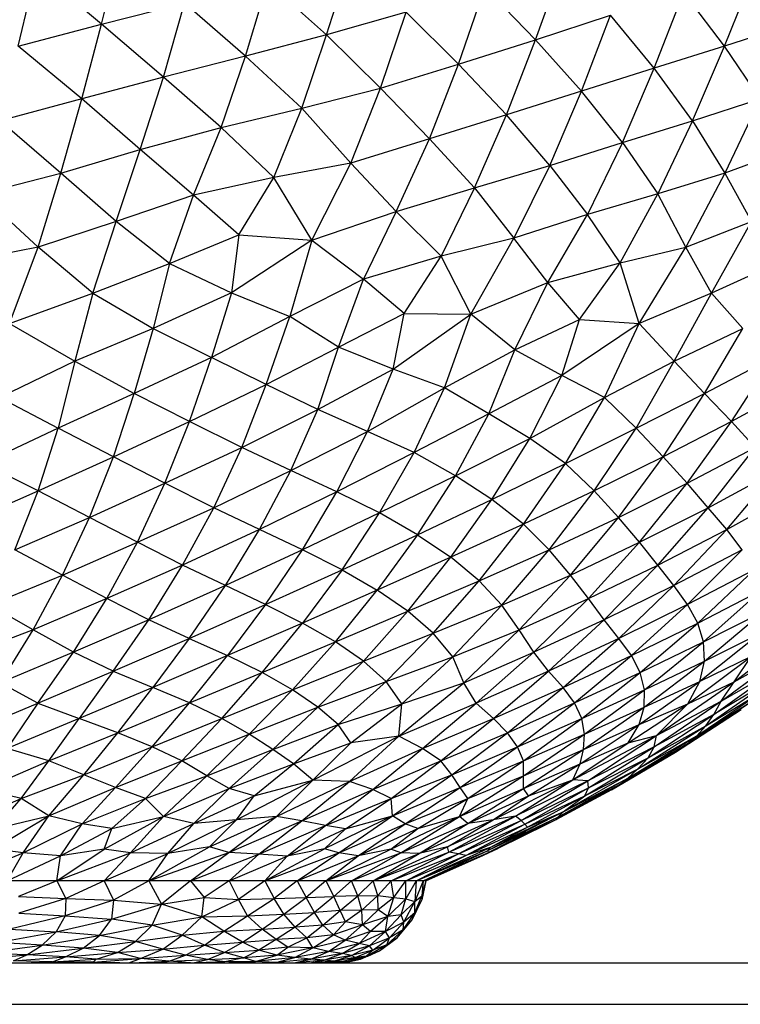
# Paper-space layout '_Derecha' of a CAD drawing. Header units: millimetres. Extents: x -200 to 200, y -209 to 424.
# Tile 7 of 30: x 30 to 65, y -209 to -162. Entities that reach past the tile are written whole.
import ezdxf

# ---------------------------------------------------------------- set-up
doc = ezdxf.new("R2010")
doc.units = ezdxf.units.MM

psp = doc.layouts.new('_Derecha')

# ---------------------------------------------------------------- linework, layer by layer
at = {"color": 7, "linetype": 'Continuous', "lineweight": 25}
for p, q in [((34.41, -162.09), (35.361, -158.416)), ((45.226, -162.614), (46.378, -158.988)), ((55.259, -162.843), (56.577, -159.152)), ((30.411, -163.145), (31.299, -159.488)), ((34.41, -162.09), (31.299, -159.488)), ((64.333, -163.145), (65.804, -159.488)), ((41.324, -163.63), (42.399, -160.082)), ((45.226, -162.614), (42.399, -160.082)), ((51.56, -164.011), (52.83, -160.338)), ((55.259, -162.843), (52.83, -160.338)), ((60.955, -164.215), (62.377, -160.562)), ((64.333, -163.145), (62.377, -160.562)), ((34.41, -162.09), (38.405, -161.085)), ((37.388, -164.638), (38.405, -161.085)), ((41.324, -163.63), (38.405, -161.085)), ((49.044, -161.512), (45.226, -162.614)), ((47.81, -165.161), (49.044, -161.512)), ((51.56, -164.011), (49.044, -161.512)), ((55.259, -162.843), (58.862, -161.669)), ((57.473, -165.315), (58.862, -161.669)), ((60.955, -164.215), (58.862, -161.669)), ((30.411, -163.145), (34.41, -162.09)), ((33.466, -165.683), (34.41, -162.09)), ((37.388, -164.638), (34.41, -162.09)), ((67.601, -162.09), (64.333, -163.145)), ((45.226, -162.614), (41.324, -163.63)), ((44.029, -166.134), (45.226, -162.614)), ((47.81, -165.161), (45.226, -162.614)), ((51.56, -164.011), (55.259, -162.843)), ((53.864, -166.454), (55.259, -162.843)), ((57.473, -165.315), (55.259, -162.843)), ((33.466, -165.683), (30.411, -163.145)), ((64.333, -163.145), (60.955, -164.215)), ((62.789, -166.738), (64.333, -163.145)), ((66.04, -165.683), (64.333, -163.145)), ((41.324, -163.63), (37.388, -164.638)), ((40.169, -167.061), (41.324, -163.63)), ((44.029, -166.134), (41.324, -163.63)), ((47.81, -165.161), (51.56, -164.011)), ((50.165, -167.602), (51.56, -164.011)), ((53.864, -166.454), (51.56, -164.011)), ((60.955, -164.215), (57.473, -165.315)), ((59.437, -167.784), (60.955, -164.215)), ((62.789, -166.738), (60.955, -164.215)), ((37.388, -164.638), (33.466, -165.683)), ((36.277, -168.107), (37.388, -164.638)), ((40.169, -167.061), (37.388, -164.638)), ((44.029, -166.134), (47.81, -165.161)), ((46.395, -168.771), (47.81, -165.161)), ((50.165, -167.602), (47.81, -165.161)), ((57.473, -165.315), (53.864, -166.454)), ((55.952, -168.874), (57.473, -165.315)), ((59.437, -167.784), (57.473, -165.315)), ((33.466, -165.683), (29.532, -166.738)), ((32.47, -169.244), (33.466, -165.683)), ((36.277, -168.107), (33.466, -165.683)), ((62.789, -166.738), (66.04, -165.683)), ((66.04, -165.683), (64.349, -169.244)), ((40.169, -167.061), (44.029, -166.134)), ((42.692, -169.463), (44.029, -166.134)), ((46.395, -168.771), (44.029, -166.134)), ((32.47, -169.244), (29.532, -166.738)), ((53.864, -166.454), (50.165, -167.602)), ((52.328, -169.947), (53.864, -166.454)), ((55.952, -168.874), (53.864, -166.454)), ((59.437, -167.784), (62.789, -166.738)), ((62.789, -166.738), (61.124, -170.244)), ((62.789, -166.738), (64.349, -169.244)), ((36.277, -168.107), (40.169, -167.061)), ((38.825, -170.303), (40.169, -167.061)), ((42.692, -169.463), (40.169, -167.061)), ((50.165, -167.602), (46.395, -168.771)), ((48.56, -171.085), (50.165, -167.602)), ((52.328, -169.947), (50.165, -167.602)), ((55.952, -168.874), (59.437, -167.784)), ((59.437, -167.784), (57.759, -171.232)), ((59.437, -167.784), (61.124, -170.244)), ((32.47, -169.244), (36.277, -168.107)), ((35.125, -171.571), (36.277, -168.107)), ((38.825, -170.303), (36.277, -168.107)), ((67.48, -168.107), (64.349, -169.244)), ((46.395, -168.771), (42.692, -169.463)), ((44.521, -172.472), (46.395, -168.771)), ((48.56, -171.085), (46.395, -168.771)), ((28.597, -170.244), (32.47, -169.244)), ((31.377, -172.811), (32.47, -169.244)), ((35.125, -171.571), (32.47, -169.244)), ((52.328, -169.947), (55.952, -168.874)), ((55.952, -168.874), (54.223, -172.371)), ((55.952, -168.874), (57.759, -171.232)), ((64.349, -169.244), (61.124, -170.244)), ((64.349, -169.244), (62.477, -172.811)), ((64.349, -169.244), (65.636, -171.571)), ((42.692, -169.463), (38.825, -170.303)), ((41.017, -172.21), (42.692, -169.463)), ((44.521, -172.472), (42.692, -169.463)), ((48.56, -171.085), (52.328, -169.947)), ((52.328, -169.947), (50.725, -173.243)), ((52.328, -169.947), (54.223, -172.371)), ((31.377, -172.811), (28.597, -170.244)), ((38.825, -170.303), (35.125, -171.571)), ((37.687, -173.583), (38.825, -170.303)), ((41.017, -172.21), (38.825, -170.303)), ((61.124, -170.244), (57.759, -171.232)), ((59.326, -173.561), (61.124, -170.244)), ((62.477, -172.811), (61.124, -170.244)), ((44.521, -172.472), (48.56, -171.085)), ((48.56, -171.085), (46.994, -174.345)), ((48.56, -171.085), (50.725, -173.243)), ((35.125, -171.571), (31.377, -172.811)), ((33.993, -175.008), (35.125, -171.571)), ((37.687, -173.583), (35.125, -171.571)), ((57.759, -171.232), (54.223, -172.371)), ((55.842, -174.5), (57.759, -171.232)), ((59.326, -173.561), (57.759, -171.232)), ((62.477, -172.811), (65.636, -171.571)), ((63.706, -175.008), (65.636, -171.571)), ((37.687, -173.583), (41.017, -172.21)), ((41.017, -172.21), (40.665, -174.989)), ((44.521, -172.472), (40.665, -174.989)), ((41.017, -172.21), (44.521, -172.472)), ((44.521, -172.472), (43.456, -176.14)), ((44.521, -172.472), (46.994, -174.345)), ((54.223, -172.371), (50.725, -173.243)), ((52.159, -176.023), (54.223, -172.371)), ((55.842, -174.5), (54.223, -172.371)), ((31.377, -172.811), (27.545, -173.561)), ((29.991, -176.474), (31.377, -172.811)), ((33.993, -175.008), (31.377, -172.811)), ((59.326, -173.561), (62.477, -172.811)), ((60.233, -176.474), (62.477, -172.811)), ((63.706, -175.008), (62.477, -172.811)), ((50.725, -173.243), (46.994, -174.345)), ((48.955, -175.992), (50.725, -173.243)), ((52.159, -176.023), (50.725, -173.243)), ((33.993, -175.008), (37.687, -173.583)), ((37.687, -173.583), (36.901, -176.716)), ((37.687, -173.583), (40.665, -174.989)), ((55.842, -174.5), (59.326, -173.561)), ((57.371, -176.273), (59.326, -173.561)), ((60.233, -176.474), (59.326, -173.561)), ((66.846, -173.583), (63.706, -175.008)), ((46.994, -174.345), (43.456, -176.14)), ((45.804, -177.607), (46.994, -174.345)), ((48.955, -175.992), (46.994, -174.345)), ((52.159, -176.023), (55.842, -174.5)), ((54.26, -177.734), (55.842, -174.5)), ((57.371, -176.273), (55.842, -174.5)), ((29.991, -176.474), (33.993, -175.008)), ((33.993, -175.008), (33.129, -178.284)), ((33.993, -175.008), (36.901, -176.716)), ((40.665, -174.989), (36.901, -176.716)), ((40.665, -174.989), (39.703, -178.109)), ((40.665, -174.989), (43.456, -176.14)), ((63.706, -175.008), (60.233, -176.474)), ((61.913, -178.284), (63.706, -175.008)), ((65.206, -176.716), (63.706, -175.008)), ((43.456, -176.14), (39.703, -178.109)), ((42.322, -179.406), (43.456, -176.14)), ((45.804, -177.607), (43.456, -176.14)), ((45.804, -177.607), (48.955, -175.992)), ((48.429, -178.662), (48.955, -175.992)), ((48.429, -178.662), (52.159, -176.023)), ((48.955, -175.992), (52.159, -176.023)), ((50.889, -179.561), (52.159, -176.023)), ((54.26, -177.734), (52.159, -176.023)), ((54.26, -177.734), (57.371, -176.273)), ((56.524, -178.97), (57.371, -176.273)), ((57.371, -176.273), (60.233, -176.474)), ((29.991, -176.474), (33.129, -178.284)), ((36.901, -176.716), (33.129, -178.284)), ((36.901, -176.716), (35.989, -179.83)), ((36.901, -176.716), (39.703, -178.109)), ((60.233, -176.474), (56.524, -178.97)), ((58.572, -180.03), (60.233, -176.474)), ((61.913, -178.284), (60.233, -176.474)), ((61.913, -178.284), (65.206, -176.716)), ((63.377, -179.83), (65.206, -176.716)), ((42.322, -179.406), (45.804, -177.607)), ((44.804, -180.604), (45.804, -177.607)), ((48.429, -178.662), (45.804, -177.607)), ((50.889, -179.561), (54.26, -177.734)), ((53.009, -180.809), (54.26, -177.734)), ((56.524, -178.97), (54.26, -177.734)), ((39.703, -178.109), (35.989, -179.83)), ((38.634, -181.183), (39.703, -178.109)), ((42.322, -179.406), (39.703, -178.109)), ((63.377, -179.83), (66.642, -178.109)), ((64.663, -181.183), (66.642, -178.109)), ((33.129, -178.284), (29.511, -180.03)), ((33.129, -178.284), (32.341, -181.488)), ((33.129, -178.284), (35.989, -179.83)), ((44.804, -180.604), (48.429, -178.662)), ((47.193, -181.648), (48.429, -178.662)), ((50.889, -179.561), (48.429, -178.662)), ((58.572, -180.03), (61.913, -178.284)), ((60.085, -181.488), (61.913, -178.284)), ((63.377, -179.83), (61.913, -178.284)), ((56.524, -178.97), (53.009, -180.809)), ((54.979, -181.985), (56.524, -178.97)), ((58.572, -180.03), (56.524, -178.97)), ((38.634, -181.183), (42.322, -179.406)), ((41.151, -182.428), (42.322, -179.406)), ((44.804, -180.604), (42.322, -179.406)), ((47.193, -181.648), (50.889, -179.561)), ((49.435, -182.669), (50.889, -179.561)), ((53.009, -180.809), (50.889, -179.561)), ((67.891, -179.406), (64.663, -181.183)), ((29.511, -180.03), (32.341, -181.488)), ((35.989, -179.83), (32.341, -181.488)), ((34.984, -182.876), (35.989, -179.83)), ((38.634, -181.183), (35.989, -179.83)), ((54.979, -181.985), (58.572, -180.03)), ((56.697, -183.189), (58.572, -180.03)), ((60.085, -181.488), (58.572, -180.03)), ((60.085, -181.488), (63.377, -179.83)), ((61.393, -182.876), (63.377, -179.83)), ((64.663, -181.183), (63.377, -179.83)), ((41.151, -182.428), (44.804, -180.604)), ((43.503, -183.534), (44.804, -180.604)), ((47.193, -181.648), (44.804, -180.604)), ((53.009, -180.809), (49.435, -182.669)), ((51.409, -183.782), (53.009, -180.809)), ((54.979, -181.985), (53.009, -180.809)), ((32.341, -181.488), (28.721, -183.189)), ((31.366, -184.507), (32.341, -181.488)), ((34.984, -182.876), (32.341, -181.488)), ((34.984, -182.876), (38.634, -181.183)), ((37.46, -184.141), (38.634, -181.183)), ((41.151, -182.428), (38.634, -181.183)), ((56.697, -183.189), (60.085, -181.488)), ((58.072, -184.507), (60.085, -181.488)), ((61.393, -182.876), (60.085, -181.488)), ((64.663, -181.183), (61.393, -182.876)), ((62.543, -184.141), (64.663, -181.183)), ((65.812, -182.428), (64.663, -181.183)), ((43.503, -183.534), (47.193, -181.648)), ((45.714, -184.558), (47.193, -181.648)), ((49.435, -182.669), (47.193, -181.648)), ((51.409, -183.782), (54.979, -181.985)), ((53.165, -184.92), (54.979, -181.985)), ((56.697, -183.189), (54.979, -181.985)), ((37.46, -184.141), (41.151, -182.428)), ((39.808, -185.316), (41.151, -182.428)), ((43.503, -183.534), (41.151, -182.428)), ((62.543, -184.141), (65.812, -182.428)), ((63.554, -185.316), (65.812, -182.428)), ((31.366, -184.507), (34.984, -182.876)), ((33.832, -185.785), (34.984, -182.876)), ((37.46, -184.141), (34.984, -182.876)), ((49.435, -182.669), (45.714, -184.558)), ((47.772, -185.568), (49.435, -182.669)), ((51.409, -183.782), (49.435, -182.669)), ((61.393, -182.876), (58.072, -184.507)), ((59.242, -185.785), (61.393, -182.876)), ((62.543, -184.141), (61.393, -182.876)), ((31.366, -184.507), (28.721, -183.189)), ((53.165, -184.92), (56.697, -183.189)), ((54.679, -186.109), (56.697, -183.189)), ((58.072, -184.507), (56.697, -183.189)), ((39.808, -185.316), (43.503, -183.534)), ((42.005, -186.358), (43.503, -183.534)), ((45.714, -184.558), (43.503, -183.534)), ((51.409, -183.782), (47.772, -185.568)), ((49.597, -186.612), (51.409, -183.782)), ((53.165, -184.92), (51.409, -183.782)), ((63.554, -185.316), (66.82, -183.534)), ((64.442, -186.358), (66.82, -183.534)), ((33.832, -185.785), (37.46, -184.141)), ((36.137, -186.971), (37.46, -184.141)), ((39.808, -185.316), (37.46, -184.141)), ((59.242, -185.785), (62.543, -184.141)), ((60.253, -186.971), (62.543, -184.141)), ((63.554, -185.316), (62.543, -184.141)), ((27.768, -186.109), (31.366, -184.507)), ((30.252, -187.339), (31.366, -184.507)), ((33.832, -185.785), (31.366, -184.507)), ((45.714, -184.558), (42.005, -186.358)), ((44.061, -187.336), (45.714, -184.558)), ((47.772, -185.568), (45.714, -184.558)), ((58.072, -184.507), (54.679, -186.109)), ((55.916, -187.339), (58.072, -184.507)), ((59.242, -185.785), (58.072, -184.507)), ((64.442, -186.358), (67.687, -184.558)), ((36.137, -186.971), (39.808, -185.316)), ((38.31, -188.078), (39.808, -185.316)), ((42.005, -186.358), (39.808, -185.316)), ((49.597, -186.612), (53.165, -184.92)), ((51.194, -187.694), (53.165, -184.92)), ((54.679, -186.109), (53.165, -184.92)), ((60.253, -186.971), (63.554, -185.316)), ((61.128, -188.078), (63.554, -185.316)), ((64.442, -186.358), (63.554, -185.316)), ((30.252, -187.339), (33.832, -185.785)), ((32.545, -188.55), (33.832, -185.785)), ((36.137, -186.971), (33.832, -185.785)), ((47.772, -185.568), (44.061, -187.336)), ((45.966, -188.297), (47.772, -185.568)), ((49.597, -186.612), (47.772, -185.568)), ((55.916, -187.339), (59.242, -185.785)), ((56.937, -188.55), (59.242, -185.785)), ((60.253, -186.971), (59.242, -185.785)), ((54.679, -186.109), (51.194, -187.694)), ((52.554, -188.826), (54.679, -186.109)), ((55.916, -187.339), (54.679, -186.109)), ((42.005, -186.358), (38.31, -188.078)), ((40.362, -189.051), (42.005, -186.358)), ((44.061, -187.336), (42.005, -186.358)), ((45.966, -188.297), (49.597, -186.612)), ((49.597, -186.612), (47.659, -189.272)), ((49.597, -186.612), (51.194, -187.694)), ((61.128, -188.078), (64.442, -186.358)), ((61.907, -189.051), (64.442, -186.358)), ((65.187, -187.336), (64.442, -186.358)), ((32.545, -188.55), (36.137, -186.971)), ((34.673, -189.673), (36.137, -186.971)), ((38.31, -188.078), (36.137, -186.971)), ((56.937, -188.55), (60.253, -186.971)), ((57.801, -189.674), (60.253, -186.971)), ((61.128, -188.078), (60.253, -186.971)), ((32.545, -188.55), (30.252, -187.339)), ((44.061, -187.336), (40.362, -189.051)), ((42.292, -189.961), (44.061, -187.336)), ((45.966, -188.297), (44.061, -187.336)), ((51.194, -187.694), (47.659, -189.272)), ((49.126, -190.284), (51.194, -187.694)), ((52.554, -188.826), (51.194, -187.694)), ((52.554, -188.826), (55.916, -187.339)), ((53.646, -189.996), (55.916, -187.339)), ((56.937, -188.55), (55.916, -187.339)), ((65.187, -187.336), (61.907, -189.051)), ((62.562, -189.961), (65.187, -187.336)), ((38.31, -188.078), (34.673, -189.673)), ((36.687, -190.701), (38.31, -188.078)), ((40.362, -189.051), (38.31, -188.078)), ((57.801, -189.674), (61.128, -188.078)), ((58.555, -190.701), (61.128, -188.078)), ((61.907, -189.051), (61.128, -188.078)), ((29.037, -189.996), (32.545, -188.55)), ((31.132, -191.181), (32.545, -188.55)), ((34.673, -189.673), (32.545, -188.55)), ((42.292, -189.961), (45.966, -188.297)), ((45.966, -188.297), (44.072, -190.854)), ((45.966, -188.297), (47.659, -189.272)), ((53.646, -189.996), (56.937, -188.55)), ((54.478, -191.181), (56.937, -188.55)), ((57.801, -189.674), (56.937, -188.55)), ((65.76, -188.297), (62.562, -189.961)), ((63.05, -190.854), (65.76, -188.297)), ((40.362, -189.051), (36.687, -190.701)), ((38.63, -191.59), (40.362, -189.051)), ((42.292, -189.961), (40.362, -189.051)), ((49.126, -190.284), (52.554, -188.826)), ((50.35, -191.347), (52.554, -188.826)), ((53.646, -189.996), (52.554, -188.826)), ((61.907, -189.051), (58.555, -190.701)), ((59.263, -191.59), (61.907, -189.051)), ((62.562, -189.961), (61.907, -189.051)), ((47.659, -189.272), (44.072, -190.854)), ((45.646, -191.752), (47.659, -189.272)), ((49.126, -190.284), (47.659, -189.272)), ((63.05, -190.854), (66.11, -189.272)), ((63.326, -191.752), (66.11, -189.272)), ((31.132, -191.181), (29.037, -189.996)), ((34.673, -189.673), (31.132, -191.181)), ((33.074, -192.249), (34.673, -189.673)), ((36.687, -190.701), (34.673, -189.673)), ((38.63, -191.59), (42.292, -189.961)), ((42.292, -189.961), (40.467, -192.416)), ((42.292, -189.961), (44.072, -190.854)), ((50.35, -191.347), (53.646, -189.996)), ((51.28, -192.474), (53.646, -189.996)), ((54.478, -191.181), (53.646, -189.996)), ((54.478, -191.181), (57.801, -189.674)), ((55.184, -192.249), (57.801, -189.674)), ((58.555, -190.701), (57.801, -189.674)), ((62.562, -189.961), (59.263, -191.59)), ((59.863, -192.416), (62.562, -189.961)), ((63.05, -190.854), (62.562, -189.961)), ((45.646, -191.752), (49.126, -190.284)), ((46.993, -192.682), (49.126, -190.284)), ((50.35, -191.347), (49.126, -190.284)), ((63.326, -191.752), (66.216, -190.283)), ((63.365, -192.681), (66.216, -190.283)), ((36.687, -190.701), (33.074, -192.249)), ((34.983, -193.171), (36.687, -190.701)), ((38.63, -191.59), (36.687, -190.701)), ((44.072, -190.854), (40.467, -192.416)), ((42.133, -193.234), (44.072, -190.854)), ((45.646, -191.752), (44.072, -190.854)), ((58.555, -190.701), (55.184, -192.249)), ((55.877, -193.171), (58.555, -190.701)), ((59.263, -191.59), (58.555, -190.701)), ((59.863, -192.416), (63.05, -190.854)), ((60.28, -193.234), (63.05, -190.854)), ((63.326, -191.752), (63.05, -190.854)), ((31.132, -191.181), (27.735, -192.474)), ((29.558, -193.718), (31.132, -191.181)), ((33.074, -192.249), (31.132, -191.181)), ((46.993, -192.682), (50.35, -191.347)), ((48.09, -193.657), (50.35, -191.347)), ((51.28, -192.474), (50.35, -191.347)), ((51.28, -192.474), (54.478, -191.181)), ((51.812, -193.718), (54.478, -191.181)), ((55.184, -192.249), (54.478, -191.181)), ((66.062, -191.343), (63.144, -193.654)), ((63.365, -192.681), (66.062, -191.343)), ((64.801, -193.678), (68.08, -191.133)), ((34.983, -193.171), (38.63, -191.59)), ((38.63, -191.59), (36.886, -193.95)), ((38.63, -191.59), (40.467, -192.416)), ((42.133, -193.234), (45.646, -191.752)), ((43.585, -194.054), (45.646, -191.752)), ((46.993, -192.682), (45.646, -191.752)), ((59.263, -191.59), (55.877, -193.171)), ((56.58, -193.95), (59.263, -191.59)), ((59.863, -192.416), (59.263, -191.59)), ((60.28, -193.234), (63.326, -191.752)), ((60.486, -194.054), (63.326, -191.752)), ((63.365, -192.681), (63.326, -191.752)), ((33.074, -192.249), (29.558, -193.718)), ((31.35, -194.696), (33.074, -192.249)), ((34.983, -193.171), (33.074, -192.249)), ((40.467, -192.416), (36.886, -193.95)), ((38.639, -194.693), (40.467, -192.416)), ((42.133, -193.234), (40.467, -192.416)), ((51.812, -193.718), (55.184, -192.249)), ((52.408, -194.696), (55.184, -192.249)), ((55.877, -193.171), (55.184, -192.249)), ((56.58, -193.95), (59.863, -192.416)), ((57.132, -194.693), (59.863, -192.416)), ((60.28, -193.234), (59.863, -192.416)), ((64.18, -194.599), (67.511, -192.135)), ((64.801, -193.678), (67.511, -192.135)), ((43.585, -194.054), (46.993, -192.682)), ((44.809, -194.886), (46.993, -192.682)), ((48.09, -193.657), (46.993, -192.682)), ((48.09, -193.657), (51.28, -192.474)), ((48.841, -194.741), (51.28, -192.474)), ((51.812, -193.718), (51.28, -192.474)), ((60.474, -194.886), (63.365, -192.681)), ((60.486, -194.054), (63.365, -192.681)), ((62.567, -194.73), (65.617, -192.46)), ((65.617, -192.46), (63.144, -193.654)), ((63.144, -193.654), (63.365, -192.681)), ((64.801, -193.678), (65.617, -192.46)), ((31.35, -194.696), (34.983, -193.171)), ((34.983, -193.171), (33.349, -195.43)), ((34.983, -193.171), (36.886, -193.95)), ((38.639, -194.693), (42.133, -193.234)), ((40.186, -195.441), (42.133, -193.234)), ((43.585, -194.054), (42.133, -193.234)), ((55.877, -193.171), (52.408, -194.696)), ((53.234, -195.43), (55.877, -193.171)), ((56.58, -193.95), (55.877, -193.171)), ((57.132, -194.693), (60.28, -193.234)), ((57.476, -195.441), (60.28, -193.234)), ((60.486, -194.054), (60.28, -193.234)), ((63.814, -195.25), (66.994, -192.966)), ((64.18, -194.599), (66.994, -192.966)), ((31.35, -194.696), (29.558, -193.718)), ((44.809, -194.886), (48.09, -193.657)), ((45.781, -195.729), (48.09, -193.657)), ((48.841, -194.741), (48.09, -193.657)), ((48.699, -196.281), (51.812, -193.718)), ((48.841, -194.741), (51.812, -193.718)), ((52.408, -194.696), (51.812, -193.718)), ((60.234, -195.727), (63.144, -193.654)), ((60.474, -194.886), (63.144, -193.654)), ((61.065, -196.251), (64.801, -193.678)), ((62.567, -194.73), (63.144, -193.654)), ((62.567, -194.73), (64.801, -193.678)), ((63.44, -195.792), (66.624, -193.571)), ((66.624, -193.571), (63.814, -195.25)), ((64.18, -194.599), (64.801, -193.678)), ((36.886, -193.95), (33.349, -195.43)), ((35.198, -196.126), (36.886, -193.95)), ((38.639, -194.693), (36.886, -193.95)), ((40.186, -195.441), (43.585, -194.054)), ((41.513, -196.195), (43.585, -194.054)), ((44.809, -194.886), (43.585, -194.054)), ((53.234, -195.43), (56.58, -193.95)), ((53.909, -196.126), (56.58, -193.95)), ((57.132, -194.693), (56.58, -193.95)), ((57.476, -195.441), (60.486, -194.054)), ((57.604, -196.195), (60.486, -194.054)), ((60.474, -194.886), (60.486, -194.054)), ((63.01, -196.264), (66.226, -194.081)), ((63.44, -195.792), (66.226, -194.081)), ((27.623, -196.281), (31.35, -194.696)), ((31.35, -194.696), (29.89, -196.88)), ((31.35, -194.696), (33.349, -195.43)), ((35.198, -196.126), (38.639, -194.693)), ((36.841, -196.802), (38.639, -194.693)), ((40.186, -195.441), (38.639, -194.693)), ((45.781, -195.729), (48.841, -194.741)), ((46.383, -196.611), (48.841, -194.741)), ((48.699, -196.281), (52.408, -194.696)), ((48.699, -196.281), (48.841, -194.741)), ((49.834, -196.88), (52.408, -194.696)), ((53.234, -195.43), (52.408, -194.696)), ((53.909, -196.126), (57.132, -194.693)), ((54.39, -196.802), (57.132, -194.693)), ((57.476, -195.441), (57.132, -194.693)), ((59.7, -196.603), (62.567, -194.73)), ((60.234, -195.727), (62.567, -194.73)), ((60.954, -196.797), (64.18, -194.599)), ((61.065, -196.251), (64.18, -194.599)), ((61.065, -196.251), (62.567, -194.73)), ((62.532, -196.673), (65.731, -194.556)), ((63.01, -196.264), (65.731, -194.556)), ((63.814, -195.25), (64.18, -194.599)), ((41.513, -196.195), (44.809, -194.886)), ((42.643, -196.928), (44.809, -194.886)), ((45.781, -195.729), (44.809, -194.886)), ((57.563, -196.928), (60.474, -194.886)), ((57.604, -196.195), (60.474, -194.886)), ((60.234, -195.727), (60.474, -194.886)), ((60.672, -197.32), (63.814, -195.25)), ((63.814, -195.25), (60.954, -196.797)), ((61.983, -197.047), (65.132, -195.006)), ((62.532, -196.673), (65.132, -195.006)), ((63.44, -195.792), (63.814, -195.25)), ((33.349, -195.43), (29.89, -196.88)), ((31.878, -197.472), (33.349, -195.43)), ((35.198, -196.126), (33.349, -195.43)), ((36.841, -196.802), (40.186, -195.441)), ((38.28, -197.468), (40.186, -195.441)), ((41.513, -196.195), (40.186, -195.441)), ((42.643, -196.928), (45.781, -195.729)), ((43.635, -197.621), (45.781, -195.729)), ((46.383, -196.611), (45.781, -195.729)), ((49.834, -196.88), (53.234, -195.43)), ((50.706, -197.472), (53.234, -195.43)), ((53.909, -196.126), (53.234, -195.43)), ((54.39, -196.802), (57.476, -195.441)), ((54.677, -197.468), (57.476, -195.441)), ((57.405, -197.62), (60.234, -195.727)), ((57.604, -196.195), (57.476, -195.441)), ((57.563, -196.928), (60.234, -195.727)), ((59.7, -196.603), (60.234, -195.727)), ((31.878, -197.472), (35.198, -196.126)), ((33.573, -198.149), (35.198, -196.126)), ((36.841, -196.802), (35.198, -196.126)), ((38.28, -197.468), (41.513, -196.195)), ((39.467, -198.195), (41.513, -196.195)), ((42.643, -196.928), (41.513, -196.195)), ((50.706, -197.472), (53.909, -196.126)), ((51.238, -198.149), (53.909, -196.126)), ((54.39, -196.802), (53.909, -196.126)), ((54.677, -197.468), (57.604, -196.195)), ((54.686, -198.195), (57.604, -196.195)), ((57.563, -196.928), (57.604, -196.195)), ((60.161, -197.876), (63.44, -195.792)), ((60.672, -197.32), (63.44, -195.792)), ((63.01, -196.264), (63.44, -195.792)), ((43.635, -197.621), (46.383, -196.611)), ((44.56, -198.393), (48.699, -196.281)), ((44.56, -198.393), (46.383, -196.611)), ((46.33, -198.462), (48.699, -196.281)), ((48.699, -196.281), (46.383, -196.611)), ((49.834, -196.88), (48.699, -196.281)), ((57.055, -198.385), (61.065, -196.251)), ((57.055, -198.385), (59.7, -196.603)), ((57.405, -197.62), (59.7, -196.603)), ((57.764, -198.434), (61.065, -196.251)), ((62.532, -196.673), (59.34, -198.595)), ((59.674, -198.317), (63.01, -196.264)), ((59.674, -198.317), (62.532, -196.673)), ((59.7, -196.603), (61.065, -196.251)), ((60.161, -197.876), (63.01, -196.264)), ((60.954, -196.797), (61.065, -196.251)), ((61.983, -197.047), (62.532, -196.673)), ((62.532, -196.673), (63.01, -196.264)), ((31.878, -197.472), (29.89, -196.88)), ((33.573, -198.149), (36.841, -196.802)), ((35.08, -198.752), (36.841, -196.802)), ((38.28, -197.468), (36.841, -196.802)), ((39.467, -198.195), (42.643, -196.928)), ((40.543, -198.799), (42.643, -196.928)), ((43.635, -197.621), (42.643, -196.928)), ((46.33, -198.462), (49.834, -196.88)), ((47.452, -198.844), (49.834, -196.88)), ((50.706, -197.472), (49.834, -196.88)), ((51.238, -198.149), (54.39, -196.802)), ((51.637, -198.752), (54.39, -196.802)), ((54.677, -197.468), (54.39, -196.802)), ((54.673, -198.798), (57.563, -196.928)), ((54.686, -198.195), (57.563, -196.928)), ((57.405, -197.62), (57.563, -196.928)), ((60.954, -196.797), (57.764, -198.434)), ((57.807, -198.773), (60.954, -196.797)), ((58.905, -198.863), (61.983, -197.047)), ((61.983, -197.047), (59.34, -198.595)), ((60.672, -197.32), (60.954, -196.797)), ((28.699, -198.844), (31.878, -197.472)), ((30.565, -199.28), (31.878, -197.472)), ((33.573, -198.149), (31.878, -197.472)), ((35.08, -198.752), (38.28, -197.468)), ((36.524, -199.275), (38.28, -197.468)), ((39.467, -198.195), (38.28, -197.468)), ((40.543, -198.799), (43.635, -197.621)), ((41.743, -199.149), (43.635, -197.621)), ((44.56, -198.393), (43.635, -197.621)), ((47.452, -198.844), (50.706, -197.472)), ((48.32, -199.28), (50.706, -197.472)), ((51.238, -198.149), (50.706, -197.472)), ((51.637, -198.752), (54.677, -197.468)), ((52, -199.275), (54.677, -197.468)), ((54.673, -198.798), (57.405, -197.62)), ((54.686, -198.195), (54.677, -197.468)), ((54.916, -199.147), (57.405, -197.62)), ((57.055, -198.385), (57.405, -197.62)), ((57.618, -199.158), (60.672, -197.32)), ((57.807, -198.773), (60.672, -197.32)), ((60.161, -197.876), (60.672, -197.32)), ((56.585, -199.923), (60.161, -197.876)), ((57.618, -199.158), (60.161, -197.876)), ((59.674, -198.317), (60.161, -197.876)), ((30.565, -199.28), (33.573, -198.149)), ((31.879, -200.112), (33.573, -198.149)), ((35.08, -198.752), (33.573, -198.149)), ((36.524, -199.275), (39.467, -198.195)), ((37.4, -200.144), (39.467, -198.195)), ((40.543, -198.799), (39.467, -198.195)), ((40.902, -200.311), (44.56, -198.393)), ((41.743, -199.149), (44.56, -198.393)), ((42.819, -200.14), (44.56, -198.393)), ((42.819, -200.14), (46.33, -198.462)), ((44.037, -200.353), (46.33, -198.462)), ((46.33, -198.462), (44.56, -198.393)), ((47.452, -198.844), (46.33, -198.462)), ((48.32, -199.28), (51.238, -198.149)), ((48.395, -200.112), (51.238, -198.149)), ((51.637, -198.752), (51.238, -198.149)), ((51.611, -200.144), (54.686, -198.195)), ((52, -199.275), (54.686, -198.195)), ((53.216, -200.308), (57.055, -198.385)), ((54.3, -200.13), (57.055, -198.385)), ((57.764, -198.434), (54.3, -200.13)), ((54.561, -200.33), (57.764, -198.434)), ((54.673, -198.798), (54.686, -198.195)), ((54.916, -199.147), (57.055, -198.385)), ((59.674, -198.317), (56.309, -200.195)), ((56.585, -199.923), (59.674, -198.317)), ((57.764, -198.434), (57.055, -198.385)), ((57.807, -198.773), (57.764, -198.434)), ((59.34, -198.595), (59.674, -198.317)), ((30.565, -199.28), (28.699, -198.844)), ((31.879, -200.112), (35.08, -198.752)), ((33.485, -200.498), (35.08, -198.752)), ((36.524, -199.275), (35.08, -198.752)), ((37.4, -200.144), (40.543, -198.799)), ((38.848, -200.48), (40.543, -198.799)), ((41.743, -199.149), (40.543, -198.799)), ((44.037, -200.353), (47.452, -198.844)), ((45.169, -200.572), (47.452, -198.844)), ((48.32, -199.28), (47.452, -198.844)), ((48.395, -200.112), (51.637, -198.752)), ((49.001, -200.498), (51.637, -198.752)), ((51.611, -200.144), (54.673, -198.798)), ((52, -199.275), (51.637, -198.752)), ((52.01, -200.479), (54.673, -198.798)), ((54.561, -200.33), (57.807, -198.773)), ((54.916, -199.147), (54.673, -198.798)), ((54.741, -200.517), (57.807, -198.773)), ((59.34, -198.595), (56.231, -200.296)), ((58.905, -198.863), (56.231, -200.296)), ((59.34, -198.595), (56.309, -200.195)), ((57.618, -199.158), (57.807, -198.773)), ((58.905, -198.863), (59.34, -198.595)), ((27.594, -200.572), (30.565, -199.28)), ((29.282, -200.737), (30.565, -199.28)), ((31.879, -200.112), (30.565, -199.28)), ((33.485, -200.498), (36.524, -199.275)), ((34.909, -200.726), (36.524, -199.275)), ((37.4, -200.144), (36.524, -199.275)), ((38.848, -200.48), (41.743, -199.149)), ((40.902, -200.311), (41.743, -199.149)), ((45.169, -200.572), (48.32, -199.28)), ((46.132, -200.737), (48.32, -199.28)), ((48.395, -200.112), (48.32, -199.28)), ((49.001, -200.498), (52, -199.275)), ((49.601, -200.726), (52, -199.275)), ((51.611, -200.144), (52, -199.275)), ((52.01, -200.479), (54.916, -199.147)), ((53.216, -200.308), (54.916, -199.147)), ((54.741, -200.517), (57.618, -199.158)), ((54.868, -200.653), (57.618, -199.158)), ((56.585, -199.923), (57.618, -199.158)), ((56.585, -199.923), (52.99, -201.781)), ((53.074, -201.629), (56.585, -199.923)), ((54.868, -200.653), (56.585, -199.923)), ((56.585, -199.923), (56.309, -200.195)), ((29.23, -201.702), (31.879, -200.112)), ((29.282, -200.737), (31.879, -200.112)), ((30.656, -201.894), (31.879, -200.112)), ((33.485, -200.498), (31.879, -200.112)), ((34.536, -201.705), (37.4, -200.144)), ((34.909, -200.726), (37.4, -200.144)), ((35.802, -201.888), (37.4, -200.144)), ((38.848, -200.48), (37.4, -200.144)), ((37.593, -201.917), (40.902, -200.311)), ((40.902, -200.311), (38.848, -200.48)), ((39.606, -201.602), (42.819, -200.14)), ((39.606, -201.602), (40.902, -200.311)), ((40.528, -201.869), (42.819, -200.14)), ((40.528, -201.869), (44.037, -200.353)), ((42.819, -200.14), (40.902, -200.311)), ((41.971, -201.96), (44.037, -200.353)), ((44.037, -200.353), (42.819, -200.14)), ((45.169, -200.572), (44.037, -200.353)), ((48.395, -200.112), (45.124, -201.702)), ((45.814, -201.894), (48.395, -200.112)), ((46.132, -200.737), (48.395, -200.112)), ((48.31, -201.705), (51.611, -200.144)), ((49.001, -200.498), (48.395, -200.112)), ((48.785, -201.888), (51.611, -200.144)), ((48.785, -201.888), (52.01, -200.479)), ((49.601, -200.726), (51.611, -200.144)), ((49.669, -201.916), (53.216, -200.308)), ((49.669, -201.916), (52.01, -200.479)), ((54.3, -200.13), (51.031, -201.6)), ((51.031, -201.6), (53.216, -200.308)), ((51.091, -201.862), (54.3, -200.13)), ((51.091, -201.862), (54.561, -200.33)), ((51.554, -201.944), (54.561, -200.33)), ((52.01, -200.479), (51.611, -200.144)), ((53.216, -200.308), (52.01, -200.479)), ((56.309, -200.195), (52.99, -201.781)), ((56.309, -200.195), (52.996, -201.865)), ((56.231, -200.296), (52.996, -201.865)), ((54.3, -200.13), (53.216, -200.308)), ((56.231, -200.296), (53.441, -201.687)), ((54.561, -200.33), (54.3, -200.13)), ((54.741, -200.517), (54.561, -200.33)), ((56.231, -200.296), (55.821, -200.514)), ((56.309, -200.195), (56.231, -200.296)), ((30.656, -201.894), (33.485, -200.498)), ((32.44, -202.029), (33.485, -200.498)), ((32.44, -202.029), (34.909, -200.726)), ((34.909, -200.726), (33.485, -200.498)), ((34.536, -201.705), (34.909, -200.726)), ((35.802, -201.888), (38.848, -200.48)), ((37.593, -201.917), (38.848, -200.48)), ((41.971, -201.96), (45.169, -200.572)), ((43.324, -202.049), (45.169, -200.572)), ((43.324, -202.049), (46.132, -200.737)), ((45.124, -201.702), (46.132, -200.737)), ((46.132, -200.737), (45.169, -200.572)), ((45.814, -201.894), (49.001, -200.498)), ((46.738, -202.029), (49.001, -200.498)), ((46.738, -202.029), (49.601, -200.726)), ((48.31, -201.705), (49.601, -200.726)), ((49.601, -200.726), (49.001, -200.498)), ((51.554, -201.944), (54.741, -200.517)), ((51.91, -202.019), (54.741, -200.517)), ((51.91, -202.019), (54.868, -200.653)), ((53.074, -201.629), (54.868, -200.653)), ((55.821, -200.514), (53.441, -201.687)), ((54.868, -200.653), (54.741, -200.517)), ((27.384, -203.227), (30.656, -201.894)), ((30.656, -201.894), (29.23, -201.702)), ((29.884, -203.227), (30.656, -201.894)), ((32.44, -202.029), (30.656, -201.894)), ((32.272, -203.227), (34.536, -201.705)), ((32.272, -203.227), (35.802, -201.888)), ((34.536, -201.705), (32.44, -202.029)), ((35.802, -201.888), (34.536, -201.705)), ((34.541, -203.227), (35.802, -201.888)), ((37.593, -201.917), (35.802, -201.888)), ((36.68, -203.227), (39.606, -201.602)), ((36.68, -203.227), (40.528, -201.869)), ((39.606, -201.602), (37.593, -201.917)), ((38.684, -203.227), (40.528, -201.869)), ((40.528, -201.869), (39.606, -201.602)), ((41.971, -201.96), (40.528, -201.869)), ((42.252, -203.227), (45.124, -201.702)), ((42.252, -203.227), (45.814, -201.894)), ((45.124, -201.702), (43.324, -202.049)), ((43.804, -203.227), (45.814, -201.894)), ((45.814, -201.894), (45.124, -201.702)), ((45.192, -203.227), (48.31, -201.705)), ((45.192, -203.227), (48.785, -201.888)), ((46.738, -202.029), (45.814, -201.894)), ((46.413, -203.227), (48.785, -201.888)), ((48.31, -201.705), (46.738, -202.029)), ((47.461, -203.227), (51.031, -201.6)), ((47.461, -203.227), (51.091, -201.862)), ((48.785, -201.888), (48.31, -201.705)), ((48.332, -203.227), (51.091, -201.862)), ((49.669, -201.916), (48.785, -201.888)), ((49.533, -203.227), (53.074, -201.629)), ((49.533, -203.227), (52.99, -201.781)), ((51.031, -201.6), (49.669, -201.916)), ((49.858, -203.227), (52.99, -201.781)), ((49.858, -203.227), (52.996, -201.865)), ((49.997, -203.227), (53.441, -201.687)), ((49.997, -203.227), (52.996, -201.865)), ((51.091, -201.862), (51.031, -201.6)), ((51.554, -201.944), (51.091, -201.862)), ((53.074, -201.629), (51.91, -202.019)), ((52.755, -202.001), (53.441, -201.687)), ((52.99, -201.781), (53.074, -201.629)), ((52.996, -201.865), (52.99, -201.781)), ((53.441, -201.687), (52.996, -201.865)), ((29.884, -203.227), (32.44, -202.029)), ((32.272, -203.227), (32.44, -202.029)), ((34.541, -203.227), (37.593, -201.917)), ((36.68, -203.227), (37.593, -201.917)), ((38.684, -203.227), (41.971, -201.96)), ((40.543, -203.227), (41.971, -201.96)), ((40.543, -203.227), (43.324, -202.049)), ((43.324, -202.049), (41.971, -201.96)), ((42.252, -203.227), (43.324, -202.049)), ((43.804, -203.227), (46.738, -202.029)), ((45.192, -203.227), (46.738, -202.029)), ((46.413, -203.227), (49.669, -201.916)), ((47.461, -203.227), (49.669, -201.916)), ((48.332, -203.227), (51.554, -201.944)), ((49.023, -203.227), (51.554, -201.944)), ((49.023, -203.227), (51.91, -202.019)), ((49.533, -203.227), (51.91, -202.019)), ((49.997, -203.227), (52.755, -202.001)), ((51.91, -202.019), (51.554, -201.944)), ((49.997, -203.227), (-49.989, -203.227)), ((32.272, -203.227), (30.436, -203.992)), ((32.272, -203.227), (32.707, -204.075)), ((34.541, -203.227), (32.707, -204.075)), ((34.541, -203.227), (34.998, -204.169)), ((36.68, -203.227), (34.998, -204.169)), ((36.68, -203.227), (37.298, -204.347)), ((38.684, -203.227), (37.298, -204.347)), ((38.684, -203.227), (39.343, -204.034)), ((40.543, -203.227), (39.343, -204.034)), ((40.543, -203.227), (40.996, -204.126)), ((42.252, -203.227), (40.996, -204.126)), ((42.252, -203.227), (42.707, -204.084)), ((43.804, -203.227), (42.707, -204.084)), ((43.804, -203.227), (44.237, -204.034)), ((45.192, -203.227), (44.237, -204.034)), ((45.192, -203.227), (45.572, -203.983)), ((46.413, -203.227), (45.572, -203.983)), ((46.725, -203.953), (46.413, -203.227)), ((46.725, -203.953), (47.461, -203.227)), ((47.686, -203.942), (47.461, -203.227)), ((47.686, -203.942), (48.332, -203.227)), ((48.446, -204.03), (48.332, -203.227)), ((48.446, -204.03), (49.023, -203.227)), ((49.026, -204.1), (49.023, -203.227)), ((49.533, -203.227), (49.026, -204.1)), ((49.533, -203.227), (49.461, -204.22)), ((49.858, -203.227), (49.461, -204.22)), ((49.858, -203.227), (49.791, -203.95)), ((49.997, -203.227), (49.791, -203.95)), ((49.997, -203.227), (49.796, -204.14)), ((30.436, -203.992), (32.707, -204.075)), ((32.707, -204.075), (30.449, -204.793)), ((32.707, -204.075), (32.678, -204.919)), ((34.998, -204.169), (32.678, -204.919)), ((32.707, -204.075), (34.998, -204.169)), ((34.998, -204.169), (34.902, -205.073)), ((34.998, -204.169), (37.298, -204.347)), ((37.298, -204.347), (39.343, -204.034)), ((39.229, -204.96), (39.343, -204.034)), ((39.229, -204.96), (40.996, -204.126)), ((39.343, -204.034), (40.996, -204.126)), ((40.996, -204.126), (42.707, -204.084)), ((41.419, -204.907), (40.996, -204.126)), ((41.419, -204.907), (42.707, -204.084)), ((42.707, -204.084), (44.237, -204.034)), ((43.175, -204.831), (42.707, -204.084)), ((43.175, -204.831), (44.237, -204.034)), ((44.237, -204.034), (45.572, -203.983)), ((44.641, -204.749), (44.237, -204.034)), ((45.572, -203.983), (44.641, -204.749)), ((46.725, -203.953), (45.572, -203.983)), ((45.878, -204.655), (45.572, -203.983)), ((45.878, -204.655), (46.725, -203.953)), ((46.725, -203.953), (47.686, -203.942)), ((46.916, -204.641), (46.725, -203.953)), ((47.686, -203.942), (46.916, -204.641)), ((47.707, -204.629), (47.686, -203.942)), ((47.686, -203.942), (48.446, -204.03)), ((48.446, -204.03), (47.707, -204.629)), ((48.164, -204.948), (48.446, -204.03)), ((49.026, -204.1), (48.164, -204.948)), ((48.446, -204.03), (49.026, -204.1)), ((48.812, -204.868), (49.026, -204.1)), ((49.461, -204.22), (48.812, -204.868)), ((48.939, -205.219), (49.461, -204.22)), ((49.026, -204.1), (49.461, -204.22)), ((49.328, -205.104), (49.796, -204.14)), ((49.461, -204.22), (49.791, -203.95)), ((49.461, -204.773), (49.791, -203.95)), ((49.796, -204.14), (49.461, -204.773)), ((49.461, -204.773), (49.461, -204.22)), ((49.791, -203.95), (49.796, -204.14)), ((34.902, -205.073), (37.298, -204.347)), ((36.851, -205.369), (37.298, -204.347)), ((39.229, -204.96), (37.298, -204.347)), ((45.878, -204.655), (44.641, -204.749)), ((45.043, -205.355), (45.878, -204.655)), ((46.916, -204.641), (45.878, -204.655)), ((46.128, -205.207), (45.878, -204.655)), ((46.916, -204.641), (46.128, -205.207)), ((47.707, -204.629), (46.916, -204.641)), ((46.941, -205.35), (46.916, -204.641)), ((47.707, -204.629), (46.941, -205.35)), ((48.164, -204.948), (47.707, -204.629)), ((32.678, -204.919), (30.008, -205.549)), ((30.449, -204.793), (32.678, -204.919)), ((32.678, -204.919), (32.24, -205.683)), ((32.24, -205.683), (34.902, -205.073)), ((32.678, -204.919), (34.902, -205.073)), ((34.313, -205.865), (34.902, -205.073)), ((36.851, -205.369), (34.902, -205.073)), ((36.851, -205.369), (39.229, -204.96)), ((38.285, -205.846), (39.229, -204.96)), ((39.229, -204.96), (41.419, -204.907)), ((40.297, -205.653), (39.229, -204.96)), ((40.297, -205.653), (41.419, -204.907)), ((41.419, -204.907), (43.175, -204.831)), ((42.127, -205.549), (41.419, -204.907)), ((42.127, -205.549), (43.175, -204.831)), ((43.175, -204.831), (44.641, -204.749)), ((43.713, -205.459), (43.175, -204.831)), ((44.641, -204.749), (43.713, -205.459)), ((45.043, -205.355), (44.641, -204.749)), ((46.128, -205.207), (45.043, -205.355)), ((45.56, -205.822), (46.128, -205.207)), ((46.941, -205.35), (46.128, -205.207)), ((48.164, -204.948), (46.941, -205.35)), ((48.164, -204.948), (47.328, -205.674)), ((48.058, -205.664), (48.812, -204.868)), ((48.058, -205.664), (48.164, -204.948)), ((48.812, -204.868), (48.164, -204.948)), ((48.611, -205.977), (49.328, -205.104)), ((48.939, -205.219), (48.812, -204.868)), ((48.905, -205.593), (49.461, -204.773)), ((49.328, -205.104), (48.905, -205.593)), ((49.461, -204.773), (48.939, -205.219)), ((49.328, -205.104), (49.461, -204.773)), ((30.008, -205.549), (32.24, -205.683)), ((34.313, -205.865), (36.851, -205.369)), ((36.04, -206.145), (36.851, -205.369)), ((38.285, -205.846), (36.851, -205.369)), ((38.285, -205.846), (40.297, -205.653)), ((39.369, -206.322), (40.297, -205.653)), ((40.297, -205.653), (42.127, -205.549)), ((41.18, -206.178), (40.297, -205.653)), ((41.18, -206.178), (42.127, -205.549)), ((42.127, -205.549), (43.713, -205.459)), ((42.799, -206.054), (42.127, -205.549)), ((43.713, -205.459), (42.799, -206.054)), ((45.043, -205.355), (43.713, -205.459)), ((44.27, -205.971), (43.713, -205.459)), ((44.27, -205.971), (45.043, -205.355)), ((45.56, -205.822), (45.043, -205.355)), ((46.941, -205.35), (45.56, -205.822)), ((46.117, -206.088), (46.941, -205.35)), ((47.328, -205.674), (46.117, -206.088)), ((48.058, -205.664), (46.781, -206.237)), ((46.781, -206.237), (47.328, -205.674)), ((47.328, -205.674), (46.941, -205.35)), ((47.29, -206.351), (48.058, -205.664)), ((48.058, -205.664), (47.328, -205.674)), ((48.939, -205.219), (48.058, -205.664)), ((48.247, -205.971), (48.058, -205.664)), ((48.117, -206.306), (48.905, -205.593)), ((48.247, -205.971), (48.939, -205.219)), ((48.905, -205.593), (48.247, -205.971)), ((48.611, -205.977), (48.905, -205.593)), ((48.905, -205.593), (48.939, -205.219)), ((29.364, -206.198), (32.24, -205.683)), ((31.569, -206.319), (32.24, -205.683)), ((31.569, -206.319), (34.313, -205.865)), ((34.313, -205.865), (32.24, -205.683)), ((33.538, -206.472), (34.313, -205.865)), ((33.538, -206.472), (36.04, -206.145)), ((36.04, -206.145), (34.313, -205.865)), ((35.178, -206.682), (36.04, -206.145)), ((36.04, -206.145), (38.285, -205.846)), ((37.36, -206.507), (36.04, -206.145)), ((37.36, -206.507), (38.285, -205.846)), ((39.369, -206.322), (38.285, -205.846)), ((41.18, -206.178), (42.799, -206.054)), ((42.799, -206.054), (41.966, -206.564)), ((44.27, -205.971), (42.799, -206.054)), ((43.359, -206.417), (42.799, -206.054)), ((43.359, -206.417), (44.27, -205.971)), ((45.56, -205.822), (44.27, -205.971)), ((44.56, -206.452), (44.27, -205.971)), ((44.56, -206.452), (45.56, -205.822)), ((46.117, -206.088), (44.56, -206.452)), ((45.323, -206.624), (46.117, -206.088)), ((46.117, -206.088), (45.56, -205.822)), ((46.781, -206.237), (46.117, -206.088)), ((48.247, -205.971), (47.29, -206.351)), ((47.438, -206.555), (48.247, -205.971)), ((47.764, -206.6), (48.611, -205.977)), ((48.117, -206.306), (48.247, -205.971)), ((48.611, -205.977), (48.117, -206.306)), ((28.691, -206.704), (31.569, -206.319)), ((31.569, -206.319), (29.364, -206.198)), ((30.832, -206.788), (31.569, -206.319)), ((30.832, -206.788), (33.538, -206.472)), ((33.538, -206.472), (31.569, -206.319)), ((32.686, -206.884), (33.538, -206.472)), ((35.178, -206.682), (33.538, -206.472)), ((35.178, -206.682), (37.36, -206.507)), ((36.282, -206.959), (37.36, -206.507)), ((37.36, -206.507), (39.369, -206.322)), ((38.441, -206.808), (37.36, -206.507)), ((38.441, -206.808), (39.369, -206.322)), ((39.369, -206.322), (41.18, -206.178)), ((40.327, -206.68), (39.369, -206.322)), ((40.327, -206.68), (41.18, -206.178)), ((40.327, -206.68), (41.966, -206.564)), ((41.966, -206.564), (41.18, -206.178)), ((41.966, -206.564), (41.25, -206.926)), ((43.359, -206.417), (41.966, -206.564)), ((42.842, -206.808), (41.966, -206.564)), ((42.842, -206.808), (43.359, -206.417)), ((44.56, -206.452), (42.842, -206.808)), ((44.56, -206.452), (43.359, -206.417)), ((43.693, -206.921), (44.56, -206.452)), ((45.323, -206.624), (43.693, -206.921)), ((44.473, -206.998), (45.323, -206.624)), ((45.323, -206.624), (44.56, -206.452)), ((46.781, -206.237), (45.323, -206.624)), ((45.979, -206.725), (45.323, -206.624)), ((45.979, -206.725), (46.781, -206.237)), ((47.29, -206.351), (45.979, -206.725)), ((46.421, -206.813), (47.29, -206.351)), ((47.438, -206.555), (46.421, -206.813)), ((46.6, -206.912), (47.438, -206.555)), ((47.29, -206.351), (46.781, -206.237)), ((46.86, -206.989), (47.764, -206.6)), ((47.126, -206.846), (48.117, -206.306)), ((47.126, -206.846), (47.438, -206.555)), ((47.764, -206.6), (47.126, -206.846)), ((47.211, -206.843), (47.764, -206.6)), ((47.438, -206.555), (47.29, -206.351)), ((48.117, -206.306), (47.438, -206.555)), ((47.764, -206.6), (48.117, -206.306)), ((28.089, -207.037), (30.832, -206.788)), ((30.832, -206.788), (28.691, -206.704)), ((30.184, -207.08), (30.832, -206.788)), ((30.184, -207.08), (32.686, -206.884)), ((32.069, -207.121), (30.184, -207.08)), ((32.686, -206.884), (30.832, -206.788)), ((32.069, -207.121), (32.686, -206.884)), ((32.069, -207.121), (34.162, -206.987)), ((32.686, -206.884), (35.178, -206.682)), ((34.162, -206.987), (32.686, -206.884)), ((34.014, -207.145), (36.282, -206.959)), ((34.014, -207.145), (34.162, -206.987)), ((34.162, -206.987), (35.178, -206.682)), ((34.162, -206.987), (36.282, -206.959)), ((36.282, -206.959), (35.178, -206.682)), ((35.722, -207.163), (36.282, -206.959)), ((35.854, -207.163), (37.662, -207.094)), ((36.282, -206.959), (38.441, -206.808)), ((37.662, -207.094), (36.282, -206.959)), ((37.186, -207.163), (37.662, -207.094)), ((37.662, -207.094), (38.441, -206.808)), ((37.662, -207.094), (39.5, -207.005)), ((38.688, -207.163), (37.662, -207.094)), ((38.441, -206.808), (40.327, -206.68)), ((39.5, -207.005), (38.441, -206.808)), ((38.815, -207.163), (39.5, -207.005)), ((39.5, -207.005), (40.327, -206.68)), ((39.5, -207.005), (41.25, -206.926)), ((40.343, -207.119), (39.5, -207.005)), ((41.25, -206.926), (40.327, -206.68)), ((41.25, -206.926), (40.343, -207.119)), ((42.842, -206.808), (41.25, -206.926)), ((41.818, -207.11), (41.25, -206.926)), ((41.818, -207.11), (42.842, -206.808)), ((43.693, -206.921), (41.818, -207.11)), ((42.784, -207.153), (43.693, -206.921)), ((44.473, -206.998), (42.784, -207.153)), ((43.693, -206.921), (42.842, -206.808)), ((43.658, -207.163), (44.473, -206.998)), ((44.473, -206.998), (43.693, -206.921)), ((45.115, -207.048), (43.732, -207.163)), ((44.401, -207.163), (45.115, -207.048)), ((45.979, -206.725), (44.473, -206.998)), ((45.115, -207.048), (44.473, -206.998)), ((45.575, -207.089), (44.554, -207.163)), ((44.992, -207.163), (45.575, -207.089)), ((45.115, -207.048), (45.979, -206.725)), ((46.421, -206.813), (45.115, -207.048)), ((45.575, -207.089), (45.115, -207.048)), ((45.575, -207.089), (46.421, -206.813)), ((46.6, -206.912), (45.575, -207.089)), ((45.984, -207.107), (45.575, -207.089)), ((46.421, -206.813), (45.979, -206.725)), ((47.126, -206.846), (45.984, -207.107)), ((45.984, -207.107), (46.6, -206.912)), ((46.158, -207.128), (47.126, -206.846)), ((46.86, -206.989), (46.158, -207.128)), ((46.334, -207.107), (46.86, -206.989)), ((46.6, -206.912), (46.421, -206.813)), ((47.126, -206.846), (46.6, -206.912)), ((47.211, -206.843), (46.86, -206.989)), ((46.86, -206.989), (47.126, -206.846)), ((-96.081, -207.163), (93.919, -207.163)), ((30.524, -207.163), (32.069, -207.121)), ((31.824, -207.163), (32.069, -207.121)), ((34.014, -207.145), (32.069, -207.121)), ((33.033, -207.163), (34.014, -207.145)), ((33.755, -207.163), (34.014, -207.145)), ((35.291, -207.163), (34.014, -207.145)), ((40.343, -207.119), (38.988, -207.163)), ((40.078, -207.163), (40.343, -207.119)), ((41.818, -207.11), (40.343, -207.119)), ((41.818, -207.11), (40.533, -207.163)), ((41.192, -207.163), (41.818, -207.11)), ((42.784, -207.153), (41.818, -207.11)), ((42.784, -207.153), (42.154, -207.163)), ((42.175, -207.163), (42.784, -207.153)), ((43.18, -207.163), (42.784, -207.153)), ((45.984, -207.107), (45.154, -207.163)), ((45.397, -207.163), (45.984, -207.107)), ((46.158, -207.128), (45.558, -207.163)), ((45.559, -207.163), (46.158, -207.128)), ((45.974, -207.163), (46.158, -207.128)), ((45.982, -207.163), (46.334, -207.107)), ((46.158, -207.128), (45.984, -207.107)), ((-96.081, -209.163), (93.919, -209.163))]:
    psp.add_line(p, q, dxfattribs=at)

doc.saveas('drawing.dxf')
